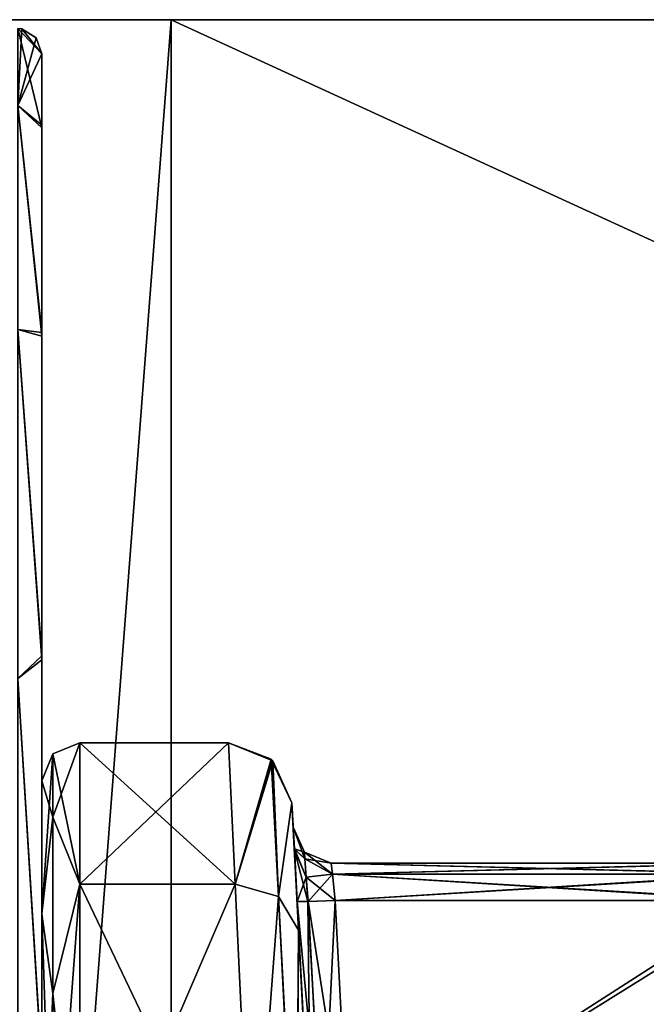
# Model space of a CAD drawing. Header units: inches. Extents: x -10 to 10, y -2.3 to 4.3.
# Tile 222 of 256: x -9.119 to -8.626, y -0.231 to 0.545. Entities that reach past the tile are written whole.
import ezdxf

# ---------------------------------------------------------------- set-up
doc = ezdxf.new("R2010")
doc.units = ezdxf.units.IN
doc.header["$LTSCALE"] = 65.185185
doc.header["$MEASUREMENT"] = 0
for name, color, linetype in [('1699', 7, 'CONTINUOUS'), ('1700', 7, 'CONTINUOUS'), ('1701', 7, 'CONTINUOUS'), ('1702', 7, 'CONTINUOUS'), ('1703', 7, 'CONTINUOUS'), ('1711', 7, 'CONTINUOUS'), ('173', 7, 'CONTINUOUS'), ('176', 7, 'CONTINUOUS'), ('177', 7, 'CONTINUOUS'), ('178', 7, 'CONTINUOUS'), ('4618', 7, 'CONTINUOUS'), ('4619', 7, 'CONTINUOUS'), ('4620', 7, 'CONTINUOUS'), ('4634', 7, 'CONTINUOUS'), ('4635', 7, 'CONTINUOUS'), ('4636', 7, 'CONTINUOUS'), ('4637', 7, 'CONTINUOUS'), ('4638', 7, 'CONTINUOUS'), ('4639', 7, 'CONTINUOUS'), ('5105', 7, 'CONTINUOUS'), ('5106', 7, 'CONTINUOUS'), ('5107', 7, 'CONTINUOUS'), ('5108', 7, 'CONTINUOUS'), ('5157', 7, 'CONTINUOUS'), ('5158', 7, 'CONTINUOUS'), ('5159', 7, 'CONTINUOUS'), ('5160', 7, 'CONTINUOUS'), ('5161', 7, 'CONTINUOUS'), ('5162', 7, 'CONTINUOUS'), ('5163', 7, 'CONTINUOUS'), ('5306', 7, 'CONTINUOUS'), ('5307', 7, 'CONTINUOUS'), ('5308', 7, 'CONTINUOUS'), ('6632', 7, 'CONTINUOUS'), ('6633', 7, 'CONTINUOUS'), ('6634', 7, 'CONTINUOUS'), ('6635', 7, 'CONTINUOUS'), ('6636', 7, 'CONTINUOUS'), ('6637', 7, 'CONTINUOUS'), ('6638', 7, 'CONTINUOUS'), ('6640', 7, 'CONTINUOUS'), ('6641', 7, 'CONTINUOUS'), ('8196', 7, 'CONTINUOUS'), ('8576', 7, 'CONTINUOUS'), ('8581', 7, 'CONTINUOUS'), ('8582', 7, 'CONTINUOUS'), ('8584', 7, 'CONTINUOUS'), ('8585', 7, 'CONTINUOUS'), ('8594', 7, 'CONTINUOUS')]:
    doc.layers.add(name, color=color, linetype=linetype)

msp = doc.modelspace()

# ---------------------------------------------------------------- linework, layer by layer
at = {"layer": '1699', "linetype": 'Continuous'}
for points in [[(-9.09321, -0.03379, 2.6), (-9.09321, -0.0835, 2.81533), (-9.072, -0.025, 2.6), (-9.09321, -0.03379, 2.6)], [(-9.072, -0.025, 2.6), (-9.09321, -0.0835, 2.81533), (-9.072, -0.13643, 2.91466), (-9.072, -0.025, 2.6)], [(-9.102, -0.055, 2.6), (-9.102, -0.15979, 2.89575), (-9.09321, -0.03379, 2.6), (-9.102, -0.055, 2.6)], [(-9.09321, -0.03379, 2.6), (-9.102, -0.15979, 2.89575), (-9.09321, -0.0835, 2.81533), (-9.09321, -0.03379, 2.6)], [(-9.09321, -0.0835, 2.81533), (-9.102, -0.15979, 2.89575), (-9.09321, -0.22258, 2.98708), (-9.09321, -0.0835, 2.81533)], [(-9.09321, -0.0835, 2.81533), (-9.09321, -0.22258, 2.98708), (-9.072, -0.13643, 2.91466), (-9.09321, -0.0835, 2.81533)], [(-9.09321, -0.42287, 3.08048), (-9.072, -0.42104, 3.08907), (-9.072, -0.13643, 2.91466), (-9.09321, -0.42287, 3.08048)], [(-9.09321, -0.22258, 2.98708), (-9.09321, -0.42287, 3.08048), (-9.072, -0.13643, 2.91466), (-9.09321, -0.22258, 2.98708)], [(-9.102, -0.15979, 2.89575), (-9.102, -0.42728, 3.05973), (-9.09321, -0.22258, 2.98708), (-9.102, -0.15979, 2.89575)], [(-9.102, -0.42728, 3.05973), (-9.09321, -0.42287, 3.08048), (-9.09321, -0.22258, 2.98708), (-9.102, -0.42728, 3.05973)]]:
    msp.add_3dface(points, dxfattribs=at)
at = {"layer": '1700', "linetype": 'Continuous'}
for points in [[(-9.072, -0.025, 1.4), (-9.09321, -0.03379, 1.4), (-9.072, -0.025, 2.6), (-9.072, -0.025, 1.4)], [(-9.09321, -0.03379, 1.4), (-9.09321, -0.03379, 2.6), (-9.072, -0.025, 2.6), (-9.09321, -0.03379, 1.4)], [(-9.102, -0.055, 1.4), (-9.102, -0.055, 2.6), (-9.09321, -0.03379, 2.6), (-9.102, -0.055, 1.4)], [(-9.09321, -0.03379, 1.4), (-9.102, -0.055, 1.4), (-9.09321, -0.03379, 2.6), (-9.09321, -0.03379, 1.4)]]:
    msp.add_3dface(points, dxfattribs=at)
at = {"layer": '1701', "linetype": 'Continuous'}
for points in [[(-8.95484, -0.025, 1.4), (-9.072, -0.025, 1.4), (-9.072, -0.025, 2.6), (-8.95484, -0.025, 1.4)], [(-8.95484, -0.025, 1.4), (-9.072, -0.025, 2.6), (-8.95484, -0.025, 2.6), (-8.95484, -0.025, 1.4)]]:
    msp.add_3dface(points, dxfattribs=at)
at = {"layer": '1702', "linetype": 'Continuous'}
for points in [[(-8.95484, -0.025, 1.4), (-8.95484, -0.025, 2.6), (-8.9209, -0.03829, 2.6), (-8.95484, -0.025, 1.4)], [(-8.92116, -0.03805, 1.4), (-8.95484, -0.025, 1.4), (-8.9209, -0.03829, 2.6), (-8.92116, -0.03805, 1.4)], [(-8.90491, -0.07238, 1.39978), (-8.92116, -0.03805, 1.4), (-8.90491, -0.07238, 2.60021), (-8.90491, -0.07238, 1.39978)], [(-8.90491, -0.07238, 2.60021), (-8.92116, -0.03805, 1.4), (-8.9209, -0.03829, 2.6), (-8.90491, -0.07238, 2.60021)]]:
    msp.add_3dface(points, dxfattribs=at)
at = {"layer": '1703', "linetype": 'Continuous'}
for points in [[(-8.94959, -0.13636, 1.08542), (-8.95484, -0.025, 1.4), (-8.92116, -0.03805, 1.4), (-8.94959, -0.13636, 1.08542)], [(-8.94959, -0.13636, 1.08542), (-8.92116, -0.03805, 1.4), (-8.91551, -0.14623, 1.09458), (-8.94959, -0.13636, 1.08542)], [(-8.92116, -0.03805, 1.4), (-8.90491, -0.07238, 1.39978), (-8.91551, -0.14623, 1.09458), (-8.92116, -0.03805, 1.4)], [(-8.91551, -0.14623, 1.09458), (-8.90491, -0.07238, 1.39978), (-8.89965, -0.17279, 1.11674), (-8.91551, -0.14623, 1.09458)], [(-8.93616, -0.42104, 0.91093), (-8.94959, -0.13636, 1.08542), (-8.91551, -0.14623, 1.09458), (-8.93616, -0.42104, 0.91093)], [(-8.90157, -0.42221, 0.92494), (-8.93616, -0.42104, 0.91093), (-8.91551, -0.14623, 1.09458), (-8.90157, -0.42221, 0.92494)], [(-8.90157, -0.42221, 0.92494), (-8.91551, -0.14623, 1.09458), (-8.89965, -0.17279, 1.11674), (-8.90157, -0.42221, 0.92494)], [(-8.88622, -0.42905, 0.95979), (-8.90157, -0.42221, 0.92494), (-8.89965, -0.17279, 1.11674), (-8.88622, -0.42905, 0.95979)]]:
    msp.add_3dface(points, dxfattribs=at)
at = {"layer": '1711', "linetype": 'Continuous'}
for points in [[(-9.102, -0.15978, -2.89574), (-9.102, -1.575, -0.69632), (-9.102, -0.055, -2.6), (-9.102, -0.15978, -2.89574)], [(-9.102, -0.055, -2.6), (-9.102, -1.575, -0.69632), (-9.102, -0.055, -1.4), (-9.102, -0.055, -2.6)], [(-9.102, -0.055, -1.4), (-9.102, -1.575, -0.69632), (-9.102, -0.15979, -1.10425), (-9.102, -0.055, -1.4)], [(-9.102, -0.42728, -3.05973), (-9.102, -1.575, -0.69632), (-9.102, -0.15978, -2.89574), (-9.102, -0.42728, -3.05973)], [(-9.102, -1.575, -0.69632), (-9.102, -0.42728, -0.94027), (-9.102, -0.15979, -1.10425), (-9.102, -1.575, -0.69632)]]:
    msp.add_3dface(points, dxfattribs=at)
at = {"layer": '173', "linetype": 'Continuous'}
for points in [[(-9.102, 0.51814, 1.99237), (-9.102, 0.45988, 1.62712), (-9.12095, 0.53813, 2), (-9.102, 0.51814, 1.99237)], [(-9.12095, 0.53813, 2), (-9.102, 0.45988, 1.62712), (-9.12095, 0.47729, 1.61585), (-9.12095, 0.53813, 2)], [(-9.11784, 0.53772, 2), (-9.102, 0.51814, 1.99237), (-9.12095, 0.53813, 2), (-9.11784, 0.53772, 2)], [(-9.10646, 0.53075, 2), (-9.102, 0.51814, 1.99237), (-9.11784, 0.53772, 2), (-9.10646, 0.53075, 2)], [(-9.102, 0.51816, 2), (-9.102, 0.51814, 1.99237), (-9.10646, 0.53075, 2), (-9.102, 0.51816, 2)], [(-9.102, 0.45988, 1.62712), (-9.102, 0.29541, 1.29633), (-9.12095, 0.47729, 1.61585), (-9.102, 0.45988, 1.62712)], [(-9.12095, 0.47729, 1.61585), (-9.102, 0.29541, 1.29633), (-9.12095, 0.30072, 1.26931), (-9.12095, 0.47729, 1.61585)], [(-9.102, 0.29541, 1.29633), (-9.102, 0.04051, 1.0303), (-9.12095, 0.30072, 1.26931), (-9.102, 0.29541, 1.29633)], [(-9.12095, 0.30072, 1.26931), (-9.102, 0.04051, 1.0303), (-9.12095, 0.02569, 0.99428), (-9.12095, 0.30072, 1.26931)], [(-9.102, 0.04051, 1.0303), (-9.102, -0.28211, 0.85234), (-9.12095, 0.02569, 0.99428), (-9.102, 0.04051, 1.0303)], [(-9.12095, 0.02569, 0.99428), (-9.102, -0.28211, 0.85234), (-9.12095, -0.32085, 0.81771), (-9.12095, 0.02569, 0.99428)]]:
    msp.add_3dface(points, dxfattribs=at)
at = {"layer": '176', "linetype": 'Continuous'}
for points in [[(-9.102, 0.51814, 1.99237), (-9.102, 0.51816, 2), (-9.102, -0.055, 1.4), (-9.102, 0.51814, 1.99237)], [(-9.102, -0.055, 1.4), (-9.102, 0.51816, 2), (-9.102, 0.46181, 2.36681), (-9.102, -0.055, 1.4)], [(-9.102, 0.45988, 1.62712), (-9.102, 0.51814, 1.99237), (-9.102, -0.055, 1.4), (-9.102, 0.45988, 1.62712)], [(-9.102, -0.055, 2.6), (-9.102, -0.055, 1.4), (-9.102, 0.46181, 2.36681), (-9.102, -0.055, 2.6)], [(-9.102, 0.29834, 2.69949), (-9.102, -0.055, 2.6), (-9.102, 0.46181, 2.36681), (-9.102, 0.29834, 2.69949)], [(-9.102, 0.29541, 1.29633), (-9.102, 0.45988, 1.62712), (-9.102, -0.055, 1.4), (-9.102, 0.29541, 1.29633)], [(-9.102, -0.15979, 2.89575), (-9.102, -0.055, 2.6), (-9.102, 0.29834, 2.69949), (-9.102, -0.15979, 2.89575)], [(-9.102, 0.04355, 2.96736), (-9.102, -0.15979, 2.89575), (-9.102, 0.29834, 2.69949), (-9.102, 0.04355, 2.96736)], [(-9.102, 0.04051, 1.0303), (-9.102, 0.29541, 1.29633), (-9.102, -0.15978, 1.10426), (-9.102, 0.04051, 1.0303)], [(-9.102, -0.15978, 1.10426), (-9.102, 0.29541, 1.29633), (-9.102, -0.055, 1.4), (-9.102, -0.15978, 1.10426)], [(-9.102, -0.42728, 3.05973), (-9.102, -0.15979, 2.89575), (-9.102, 0.04355, 2.96736), (-9.102, -0.42728, 3.05973)], [(-9.102, -0.27969, 3.14677), (-9.102, -0.42728, 3.05973), (-9.102, 0.04355, 2.96736), (-9.102, -0.27969, 3.14677)], [(-9.102, -0.28211, 0.85234), (-9.102, 0.04051, 1.0303), (-9.102, -0.42728, 0.94027), (-9.102, -0.28211, 0.85234)], [(-9.102, -0.42728, 0.94027), (-9.102, 0.04051, 1.0303), (-9.102, -0.15978, 1.10426), (-9.102, -0.42728, 0.94027)]]:
    msp.add_3dface(points, dxfattribs=at)
at = {"layer": '177', "linetype": 'Continuous'}
for points in [[(-9.072, -0.13643, 1.08534), (-9.09321, -0.03379, 1.4), (-9.072, -0.025, 1.4), (-9.072, -0.13643, 1.08534)], [(-9.09321, -0.0835, 1.18467), (-9.102, -0.055, 1.4), (-9.09321, -0.03379, 1.4), (-9.09321, -0.0835, 1.18467)], [(-9.09321, -0.0835, 1.18467), (-9.09321, -0.03379, 1.4), (-9.072, -0.13643, 1.08534), (-9.09321, -0.0835, 1.18467)], [(-9.102, -0.15978, 1.10426), (-9.102, -0.055, 1.4), (-9.09321, -0.0835, 1.18467), (-9.102, -0.15978, 1.10426)], [(-9.09321, -0.22258, 1.01292), (-9.102, -0.15978, 1.10426), (-9.09321, -0.0835, 1.18467), (-9.09321, -0.22258, 1.01292)], [(-9.09321, -0.22258, 1.01292), (-9.09321, -0.0835, 1.18467), (-9.072, -0.13643, 1.08534), (-9.09321, -0.22258, 1.01292)], [(-9.072, -0.42104, 0.91093), (-9.09321, -0.22258, 1.01292), (-9.072, -0.13643, 1.08534), (-9.072, -0.42104, 0.91093)], [(-9.09321, -0.42287, 0.91952), (-9.102, -0.42728, 0.94027), (-9.102, -0.15978, 1.10426), (-9.09321, -0.42287, 0.91952)], [(-9.09321, -0.42287, 0.91952), (-9.102, -0.15978, 1.10426), (-9.09321, -0.22258, 1.01292), (-9.09321, -0.42287, 0.91952)], [(-9.072, -0.42104, 0.91093), (-9.09321, -0.42287, 0.91952), (-9.09321, -0.22258, 1.01292), (-9.072, -0.42104, 0.91093)]]:
    msp.add_3dface(points, dxfattribs=at)
at = {"layer": '178', "linetype": 'Continuous'}
for points in [[(-9.072, -0.13643, 1.08534), (-9.072, -0.025, 1.4), (-8.94959, -0.13636, 1.08542), (-9.072, -0.13643, 1.08534)], [(-8.94959, -0.13636, 1.08542), (-9.072, -0.025, 1.4), (-8.95484, -0.025, 1.4), (-8.94959, -0.13636, 1.08542)], [(-8.93616, -0.42104, 0.91093), (-9.072, -0.13643, 1.08534), (-8.94959, -0.13636, 1.08542), (-8.93616, -0.42104, 0.91093)], [(-9.072, -0.42104, 0.91093), (-9.072, -0.13643, 1.08534), (-8.93616, -0.42104, 0.91093), (-9.072, -0.42104, 0.91093)]]:
    msp.add_3dface(points, dxfattribs=at)
at = {"layer": '4618', "linetype": 'Continuous'}
for points in [[(-8.9209, -0.03829, 2.6), (-8.95484, -0.025, 2.6), (-8.94959, -0.13636, 2.91458), (-8.9209, -0.03829, 2.6)], [(-8.91551, -0.14623, 2.90542), (-8.9209, -0.03829, 2.6), (-8.94959, -0.13636, 2.91458), (-8.91551, -0.14623, 2.90542)], [(-8.90491, -0.07238, 2.60021), (-8.9209, -0.03829, 2.6), (-8.91551, -0.14623, 2.90542), (-8.90491, -0.07238, 2.60021)], [(-8.90491, -0.07238, 2.60021), (-8.91551, -0.14623, 2.90542), (-8.89965, -0.17278, 2.88325), (-8.90491, -0.07238, 2.60021)], [(-8.93616, -0.42104, 3.08907), (-8.91551, -0.14623, 2.90542), (-8.94959, -0.13636, 2.91458), (-8.93616, -0.42104, 3.08907)], [(-8.93616, -0.42104, 3.08907), (-8.90102, -0.42229, 3.07453), (-8.91551, -0.14623, 2.90542), (-8.93616, -0.42104, 3.08907)], [(-8.91551, -0.14623, 2.90542), (-8.90102, -0.42229, 3.07453), (-8.89965, -0.17278, 2.88325), (-8.91551, -0.14623, 2.90542)], [(-8.90102, -0.42229, 3.07453), (-8.88622, -0.42905, 3.04022), (-8.89965, -0.17278, 2.88325), (-8.90102, -0.42229, 3.07453)]]:
    msp.add_3dface(points, dxfattribs=at)
at = {"layer": '4619', "linetype": 'Continuous'}
for points in [[(-9.072, -0.025, 2.6), (-9.072, -0.13643, 2.91466), (-8.95484, -0.025, 2.6), (-9.072, -0.025, 2.6)], [(-8.95484, -0.025, 2.6), (-9.072, -0.13643, 2.91466), (-8.94959, -0.13636, 2.91458), (-8.95484, -0.025, 2.6)], [(-9.072, -0.42104, 3.08907), (-8.93616, -0.42104, 3.08907), (-8.94959, -0.13636, 2.91458), (-9.072, -0.42104, 3.08907)], [(-9.072, -0.13643, 2.91466), (-9.072, -0.42104, 3.08907), (-8.94959, -0.13636, 2.91458), (-9.072, -0.13643, 2.91466)]]:
    msp.add_3dface(points, dxfattribs=at)
at = {"layer": '4620', "linetype": 'Continuous'}
for points in [[(-8.90491, -0.07238, 1.39978), (-8.90491, -0.07238, 2.60021), (-8.90391, -0.09157, 1.97535), (-8.90491, -0.07238, 1.39978)], [(-8.89965, -0.17279, 1.11674), (-8.90491, -0.07238, 1.39978), (-8.8722, -0.69666, 1.20918), (-8.89965, -0.17279, 1.11674)], [(-8.8722, -0.69666, 1.20918), (-8.90491, -0.07238, 1.39978), (-8.87845, -0.57743, 1.25844), (-8.8722, -0.69666, 1.20918)], [(-8.87845, -0.57743, 1.25844), (-8.90491, -0.07238, 1.39978), (-8.88163, -0.51666, 1.37243), (-8.87845, -0.57743, 1.25844)], [(-8.88163, -0.51666, 1.37243), (-8.90491, -0.07238, 1.39978), (-8.88479, -0.45627, 1.78776), (-8.88163, -0.51666, 1.37243)], [(-8.88479, -0.45627, 1.78776), (-8.90491, -0.07238, 1.39978), (-8.90084, -0.15003, 1.9154), (-8.88479, -0.45627, 1.78776)], [(-8.90084, -0.15003, 1.9154), (-8.90491, -0.07238, 1.39978), (-8.90302, -0.10855, 1.93355), (-8.90084, -0.15003, 1.9154)], [(-8.90302, -0.10855, 1.93355), (-8.90491, -0.07238, 1.39978), (-8.90391, -0.09157, 1.97535), (-8.90302, -0.10855, 1.93355)], [(-8.90491, -0.07238, 2.60021), (-8.8882, -0.3912, 2.09186), (-8.89008, -0.35539, 2.08998), (-8.90491, -0.07238, 2.60021)], [(-8.8882, -0.3912, 2.09186), (-8.90491, -0.07238, 2.60021), (-8.88683, -0.41738, 2.1555), (-8.8882, -0.3912, 2.09186)], [(-8.90491, -0.07238, 2.60021), (-8.89008, -0.35539, 2.08998), (-8.90084, -0.15003, 2.0846), (-8.90491, -0.07238, 2.60021)], [(-8.90491, -0.07238, 2.60021), (-8.89965, -0.17278, 2.88325), (-8.88163, -0.51666, 2.62754), (-8.90491, -0.07238, 2.60021)], [(-8.90391, -0.09157, 1.97535), (-8.90491, -0.07238, 2.60021), (-8.90391, -0.09157, 2.02465), (-8.90391, -0.09157, 1.97535)], [(-8.90391, -0.09157, 2.02465), (-8.90491, -0.07238, 2.60021), (-8.90301, -0.10861, 2.06651), (-8.90391, -0.09157, 2.02465)], [(-8.90301, -0.10861, 2.06651), (-8.90491, -0.07238, 2.60021), (-8.90084, -0.15003, 2.0846), (-8.90301, -0.10861, 2.06651)], [(-8.88683, -0.41738, 2.1555), (-8.90491, -0.07238, 2.60021), (-8.88479, -0.45627, 2.21224), (-8.88683, -0.41738, 2.1555)], [(-8.88479, -0.45627, 2.21224), (-8.90491, -0.07238, 2.60021), (-8.88163, -0.51666, 2.62754), (-8.88479, -0.45627, 2.21224)], [(-8.90491, -0.07238, -1.39979), (-8.89965, -0.17278, -1.11675), (-8.88163, -0.51666, -1.37246), (-8.90491, -0.07238, -1.39979)], [(-8.90491, -0.07238, -2.60022), (-8.90491, -0.07238, -1.39979), (-8.90391, -0.09157, -2.02465), (-8.90491, -0.07238, -2.60022)], [(-8.90391, -0.09157, -2.02465), (-8.90491, -0.07238, -1.39979), (-8.90391, -0.09157, -1.97535), (-8.90391, -0.09157, -2.02465)], [(-8.90391, -0.09157, -1.97535), (-8.90491, -0.07238, -1.39979), (-8.90301, -0.10861, -1.93349), (-8.90391, -0.09157, -1.97535)], [(-8.90301, -0.10861, -1.93349), (-8.90491, -0.07238, -1.39979), (-8.90084, -0.15003, -1.9154), (-8.90301, -0.10861, -1.93349)], [(-8.90084, -0.15003, -1.9154), (-8.90491, -0.07238, -1.39979), (-8.89008, -0.35539, -1.91002), (-8.90084, -0.15003, -1.9154)], [(-8.89008, -0.35539, -1.91002), (-8.90491, -0.07238, -1.39979), (-8.8882, -0.3912, -1.90814), (-8.89008, -0.35539, -1.91002)], [(-8.8882, -0.3912, -1.90814), (-8.90491, -0.07238, -1.39979), (-8.88683, -0.41738, -1.8445), (-8.8882, -0.3912, -1.90814)], [(-8.88683, -0.41738, -1.8445), (-8.90491, -0.07238, -1.39979), (-8.88479, -0.45627, -1.78776), (-8.88683, -0.41738, -1.8445)], [(-8.88479, -0.45627, -1.78776), (-8.90491, -0.07238, -1.39979), (-8.88163, -0.51666, -1.37246), (-8.88479, -0.45627, -1.78776)], [(-8.89965, -0.17279, -2.88326), (-8.90491, -0.07238, -2.60022), (-8.8722, -0.69666, -2.79082), (-8.89965, -0.17279, -2.88326)], [(-8.8722, -0.69666, -2.79082), (-8.90491, -0.07238, -2.60022), (-8.87845, -0.57743, -2.74156), (-8.8722, -0.69666, -2.79082)], [(-8.87845, -0.57743, -2.74156), (-8.90491, -0.07238, -2.60022), (-8.88163, -0.51666, -2.62757), (-8.87845, -0.57743, -2.74156)], [(-8.88163, -0.51666, -2.62757), (-8.90491, -0.07238, -2.60022), (-8.88479, -0.45627, -2.21224), (-8.88163, -0.51666, -2.62757)], [(-8.88479, -0.45627, -2.21224), (-8.90491, -0.07238, -2.60022), (-8.90084, -0.15003, -2.0846), (-8.88479, -0.45627, -2.21224)], [(-8.90084, -0.15003, -2.0846), (-8.90491, -0.07238, -2.60022), (-8.90302, -0.10855, -2.06645), (-8.90084, -0.15003, -2.0846)], [(-8.90302, -0.10855, -2.06645), (-8.90491, -0.07238, -2.60022), (-8.90391, -0.09157, -2.02465), (-8.90302, -0.10855, -2.06645)], [(-8.88683, -0.41736, 1.84452), (-8.88479, -0.45627, 1.78776), (-8.90084, -0.15003, 1.9154), (-8.88683, -0.41736, 1.84452)], [(-8.8882, -0.3912, 1.90814), (-8.88683, -0.41736, 1.84452), (-8.90084, -0.15003, 1.9154), (-8.8882, -0.3912, 1.90814)], [(-8.89008, -0.35539, 1.91002), (-8.8882, -0.3912, 1.90814), (-8.90084, -0.15003, 1.9154), (-8.89008, -0.35539, 1.91002)], [(-8.88683, -0.41736, -2.15548), (-8.88479, -0.45627, -2.21224), (-8.90084, -0.15003, -2.0846), (-8.88683, -0.41736, -2.15548)], [(-8.8882, -0.3912, -2.09186), (-8.88683, -0.41736, -2.15548), (-8.90084, -0.15003, -2.0846), (-8.8882, -0.3912, -2.09186)], [(-8.89008, -0.35539, -2.08998), (-8.8882, -0.3912, -2.09186), (-8.90084, -0.15003, -2.0846), (-8.89008, -0.35539, -2.08998)], [(-8.88622, -0.42905, -0.95978), (-8.82625, -1.57343, -1.16726), (-8.89965, -0.17278, -1.11675), (-8.88622, -0.42905, -0.95978)], [(-8.89965, -0.17278, 2.88325), (-8.88622, -0.42905, 3.04022), (-8.82625, -1.57343, 2.83274), (-8.89965, -0.17278, 2.88325)], [(-8.88163, -0.51666, 2.62754), (-8.89965, -0.17278, 2.88325), (-8.87846, -0.57714, 2.7413), (-8.88163, -0.51666, 2.62754)], [(-8.87846, -0.57714, 2.7413), (-8.89965, -0.17278, 2.88325), (-8.8722, -0.69665, 2.79082), (-8.87846, -0.57714, 2.7413)], [(-8.8722, -0.69665, 2.79082), (-8.89965, -0.17278, 2.88325), (-8.82625, -1.57343, 2.83274), (-8.8722, -0.69665, 2.79082)], [(-8.89965, -0.17278, -1.11675), (-8.82625, -1.57343, -1.16726), (-8.8722, -0.69665, -1.20918), (-8.89965, -0.17278, -1.11675)], [(-8.88163, -0.51666, -1.37246), (-8.89965, -0.17278, -1.11675), (-8.87846, -0.57714, -1.2587), (-8.88163, -0.51666, -1.37246)], [(-8.87846, -0.57714, -1.2587), (-8.89965, -0.17278, -1.11675), (-8.8722, -0.69665, -1.20918), (-8.87846, -0.57714, -1.2587)], [(-8.88622, -0.42905, 0.95979), (-8.89965, -0.17279, 1.11674), (-8.87784, -0.58902, 0.92578), (-8.88622, -0.42905, 0.95979)], [(-8.87784, -0.58902, 0.92578), (-8.89965, -0.17279, 1.11674), (-8.82625, -1.57343, 1.16726), (-8.87784, -0.58902, 0.92578)], [(-8.82625, -1.57343, 1.16726), (-8.89965, -0.17279, 1.11674), (-8.8722, -0.69666, 1.20918), (-8.82625, -1.57343, 1.16726)], [(-8.89965, -0.17279, -2.88326), (-8.87784, -0.58902, -3.07422), (-8.88622, -0.42905, -3.04021), (-8.89965, -0.17279, -2.88326)], [(-8.87784, -0.58902, -3.07422), (-8.89965, -0.17279, -2.88326), (-8.82625, -1.57343, -2.83274), (-8.87784, -0.58902, -3.07422)], [(-8.82625, -1.57343, -2.83274), (-8.89965, -0.17279, -2.88326), (-8.8722, -0.69666, -2.79082), (-8.82625, -1.57343, -2.83274)]]:
    msp.add_3dface(points, dxfattribs=at)
at = {"layer": '4634', "linetype": 'Continuous'}
for points in [[(-8.90084, -0.15003, -1.9154), (-8.89008, -0.35539, -1.91002), (-8.88129, -0.35576, -1.93119), (-8.90084, -0.15003, -1.9154)], [(-8.90084, -0.15003, -1.9154), (-8.88129, -0.35576, -1.93119), (-8.89203, -0.15009, -1.93661), (-8.90084, -0.15003, -1.9154)], [(-8.89203, -0.15009, -1.93661), (-8.86012, -0.355, -1.94), (-8.87089, -0.14921, -1.94539), (-8.89203, -0.15009, -1.93661)], [(-8.88129, -0.35576, -1.93119), (-8.86012, -0.355, -1.94), (-8.89203, -0.15009, -1.93661), (-8.88129, -0.35576, -1.93119)]]:
    msp.add_3dface(points, dxfattribs=at)
at = {"layer": '4635', "linetype": 'Continuous'}
for points in [[(-8.90391, -0.09157, -1.97535), (-8.90301, -0.10861, -1.93349), (-8.89513, -0.11124, -1.97538), (-8.90391, -0.09157, -1.97535)], [(-8.90301, -0.10861, -1.93349), (-8.90084, -0.15003, -1.9154), (-8.8936, -0.13085, -1.94165), (-8.90301, -0.10861, -1.93349)], [(-8.89513, -0.11124, -1.97538), (-8.90301, -0.10861, -1.93349), (-8.89473, -0.11653, -1.95581), (-8.89513, -0.11124, -1.97538)], [(-8.89473, -0.11653, -1.95581), (-8.90301, -0.10861, -1.93349), (-8.8936, -0.13085, -1.94165), (-8.89473, -0.11653, -1.95581)], [(-8.89513, -0.11124, -1.97538), (-8.89473, -0.11653, -1.95581), (-8.87395, -0.12, -1.97538), (-8.89513, -0.11124, -1.97538)], [(-8.89473, -0.11653, -1.95581), (-8.8936, -0.13085, -1.94165), (-8.87306, -0.12849, -1.95447), (-8.89473, -0.11653, -1.95581)], [(-8.87395, -0.12, -1.97538), (-8.89473, -0.11653, -1.95581), (-8.87306, -0.12849, -1.95447), (-8.87395, -0.12, -1.97538)], [(-8.90084, -0.15003, -1.9154), (-8.89203, -0.15009, -1.93661), (-8.8936, -0.13085, -1.94165), (-8.90084, -0.15003, -1.9154)], [(-8.8936, -0.13085, -1.94165), (-8.89203, -0.15009, -1.93661), (-8.87306, -0.12849, -1.95447), (-8.8936, -0.13085, -1.94165)], [(-8.89203, -0.15009, -1.93661), (-8.87089, -0.14921, -1.94539), (-8.87306, -0.12849, -1.95447), (-8.89203, -0.15009, -1.93661)]]:
    msp.add_3dface(points, dxfattribs=at)
at = {"layer": '4636', "linetype": 'Continuous'}
for points in [[(-8.90391, -0.09157, -2.02465), (-8.90391, -0.09157, -1.97535), (-8.89513, -0.11124, -1.97538), (-8.90391, -0.09157, -2.02465)], [(-8.90391, -0.09157, -2.02465), (-8.89513, -0.11124, -1.97538), (-8.89509, -0.11128, -2.02462), (-8.90391, -0.09157, -2.02465)], [(-8.89513, -0.11124, -1.97538), (-8.87395, -0.12, -1.97538), (-8.89509, -0.11128, -2.02462), (-8.89513, -0.11124, -1.97538)], [(-8.89509, -0.11128, -2.02462), (-8.87395, -0.12, -1.97538), (-8.87395, -0.12, -2.02462), (-8.89509, -0.11128, -2.02462)]]:
    msp.add_3dface(points, dxfattribs=at)
at = {"layer": '4637', "linetype": 'Continuous'}
for points in [[(-8.90302, -0.10855, -2.06645), (-8.90391, -0.09157, -2.02465), (-8.89473, -0.11654, -2.04421), (-8.90302, -0.10855, -2.06645)], [(-8.90391, -0.09157, -2.02465), (-8.89509, -0.11128, -2.02462), (-8.89473, -0.11654, -2.04421), (-8.90391, -0.09157, -2.02465)], [(-8.90084, -0.15003, -2.0846), (-8.90302, -0.10855, -2.06645), (-8.89239, -0.1501, -2.06374), (-8.90084, -0.15003, -2.0846)], [(-8.89239, -0.1501, -2.06374), (-8.90302, -0.10855, -2.06645), (-8.8936, -0.13087, -2.05836), (-8.89239, -0.1501, -2.06374)], [(-8.8936, -0.13087, -2.05836), (-8.90302, -0.10855, -2.06645), (-8.89473, -0.11654, -2.04421), (-8.8936, -0.13087, -2.05836)], [(-8.89473, -0.11654, -2.04421), (-8.89509, -0.11128, -2.02462), (-8.87305, -0.1285, -2.04554), (-8.89473, -0.11654, -2.04421)], [(-8.89509, -0.11128, -2.02462), (-8.87395, -0.12, -2.02462), (-8.87305, -0.1285, -2.04554), (-8.89509, -0.11128, -2.02462)], [(-8.8936, -0.13087, -2.05836), (-8.89473, -0.11654, -2.04421), (-8.87305, -0.1285, -2.04554), (-8.8936, -0.13087, -2.05836)], [(-8.87089, -0.14921, -2.05461), (-8.8936, -0.13087, -2.05836), (-8.87305, -0.1285, -2.04554), (-8.87089, -0.14921, -2.05461)], [(-8.89239, -0.1501, -2.06374), (-8.8936, -0.13087, -2.05836), (-8.87089, -0.14921, -2.05461), (-8.89239, -0.1501, -2.06374)]]:
    msp.add_3dface(points, dxfattribs=at)
at = {"layer": '4638', "linetype": 'Continuous'}
for points in [[(-8.89008, -0.35539, -2.08998), (-8.90084, -0.15003, -2.0846), (-8.89239, -0.1501, -2.06374), (-8.89008, -0.35539, -2.08998)], [(-8.89239, -0.1501, -2.06374), (-8.87089, -0.14921, -2.05461), (-8.88086, -0.35576, -2.06839), (-8.89239, -0.1501, -2.06374)], [(-8.89008, -0.35539, -2.08998), (-8.89239, -0.1501, -2.06374), (-8.88086, -0.35576, -2.06839), (-8.89008, -0.35539, -2.08998)], [(-8.88086, -0.35576, -2.06839), (-8.87089, -0.14921, -2.05461), (-8.86012, -0.355, -2.06), (-8.88086, -0.35576, -2.06839)]]:
    msp.add_3dface(points, dxfattribs=at)
at = {"layer": '4639', "linetype": 'Continuous'}
for points in [[(-7.70891, -0.355, -2.06), (-8.86012, -0.355, -2.06), (-8.35413, -0.12065, -2.05386), (-7.70891, -0.355, -2.06)], [(-8.35413, -0.12065, -2.05386), (-8.86012, -0.355, -2.06), (-8.53005, -0.14921, -2.05461), (-8.35413, -0.12065, -2.05386)], [(-8.86012, -0.355, -2.06), (-8.87089, -0.14921, -2.05461), (-8.53005, -0.14921, -2.05461), (-8.86012, -0.355, -2.06)]]:
    msp.add_3dface(points, dxfattribs=at)
at = {"layer": '5105', "linetype": 'Continuous'}
for points in [[(-8.87089, -0.14921, -1.94539), (-8.86012, -0.355, -1.94), (-8.53978, -0.14921, -1.94539), (-8.87089, -0.14921, -1.94539)], [(-8.86012, -0.355, -1.94), (-7.71828, -0.355, -1.94), (-8.53978, -0.14921, -1.94539), (-8.86012, -0.355, -1.94)]]:
    msp.add_3dface(points, dxfattribs=at)
at = {"layer": '5106', "linetype": 'Continuous'}
for points in [[(-8.87395, -0.12, -1.97538), (-8.87306, -0.12849, -1.95447), (-8.53978, -0.12, -1.97538), (-8.87395, -0.12, -1.97538)], [(-8.53978, -0.12, -1.97538), (-8.87306, -0.12849, -1.95447), (-8.53978, -0.12881, -1.95414), (-8.53978, -0.12, -1.97538)], [(-8.87306, -0.12849, -1.95447), (-8.87089, -0.14921, -1.94539), (-8.53978, -0.12881, -1.95414), (-8.87306, -0.12849, -1.95447)], [(-8.87089, -0.14921, -1.94539), (-8.53978, -0.14921, -1.94539), (-8.53978, -0.12881, -1.95414), (-8.87089, -0.14921, -1.94539)]]:
    msp.add_3dface(points, dxfattribs=at)
at = {"layer": '5107', "linetype": 'Continuous'}
for points in [[(-8.87395, -0.12, -2.02462), (-8.87395, -0.12, -1.97538), (-8.53978, -0.12, -1.97538), (-8.87395, -0.12, -2.02462)], [(-8.87395, -0.12, -2.02462), (-8.53978, -0.12, -1.97538), (-8.53534, -0.12, -2.00006), (-8.87395, -0.12, -2.02462)], [(-8.53031, -0.12, -2.02462), (-8.87395, -0.12, -2.02462), (-8.53534, -0.12, -2.00006), (-8.53031, -0.12, -2.02462)]]:
    msp.add_3dface(points, dxfattribs=at)
at = {"layer": '5108', "linetype": 'Continuous'}
for points in [[(-8.87305, -0.1285, -2.04554), (-8.87395, -0.12, -2.02462), (-8.53031, -0.1282, -2.04523), (-8.87305, -0.1285, -2.04554)], [(-8.87395, -0.12, -2.02462), (-8.53031, -0.12, -2.02462), (-8.53031, -0.1282, -2.04523), (-8.87395, -0.12, -2.02462)], [(-8.53005, -0.14921, -2.05461), (-8.87305, -0.1285, -2.04554), (-8.53031, -0.1282, -2.04523), (-8.53005, -0.14921, -2.05461)], [(-8.87089, -0.14921, -2.05461), (-8.87305, -0.1285, -2.04554), (-8.53005, -0.14921, -2.05461), (-8.87089, -0.14921, -2.05461)]]:
    msp.add_3dface(points, dxfattribs=at)
at = {"layer": '5157', "linetype": 'Continuous'}
for points in [[(-8.87089, -0.14921, 2.05461), (-8.86012, -0.355, 2.06), (-8.53006, -0.14921, 2.05461), (-8.87089, -0.14921, 2.05461)], [(-8.86012, -0.355, 2.06), (-7.70891, -0.355, 2.06), (-8.53006, -0.14921, 2.05461), (-8.86012, -0.355, 2.06)]]:
    msp.add_3dface(points, dxfattribs=at)
at = {"layer": '5158', "linetype": 'Continuous'}
for points in [[(-8.89008, -0.35539, 2.08998), (-8.88129, -0.35576, 2.06881), (-8.90084, -0.15003, 2.0846), (-8.89008, -0.35539, 2.08998)], [(-8.90084, -0.15003, 2.0846), (-8.88129, -0.35576, 2.06881), (-8.89203, -0.15009, 2.06339), (-8.90084, -0.15003, 2.0846)], [(-8.86012, -0.355, 2.06), (-8.87089, -0.14921, 2.05461), (-8.89203, -0.15009, 2.06339), (-8.86012, -0.355, 2.06)], [(-8.88129, -0.35576, 2.06881), (-8.86012, -0.355, 2.06), (-8.89203, -0.15009, 2.06339), (-8.88129, -0.35576, 2.06881)]]:
    msp.add_3dface(points, dxfattribs=at)
at = {"layer": '5159', "linetype": 'Continuous'}
for points in [[(-8.90391, -0.09157, 2.02465), (-8.90301, -0.10861, 2.06651), (-8.89513, -0.11124, 2.02462), (-8.90391, -0.09157, 2.02465)], [(-8.90301, -0.10861, 2.06651), (-8.90084, -0.15003, 2.0846), (-8.8936, -0.13085, 2.05835), (-8.90301, -0.10861, 2.06651)], [(-8.89513, -0.11124, 2.02462), (-8.90301, -0.10861, 2.06651), (-8.89473, -0.11653, 2.04419), (-8.89513, -0.11124, 2.02462)], [(-8.89473, -0.11653, 2.04419), (-8.90301, -0.10861, 2.06651), (-8.8936, -0.13085, 2.05835), (-8.89473, -0.11653, 2.04419)], [(-8.89513, -0.11124, 2.02462), (-8.89473, -0.11653, 2.04419), (-8.87395, -0.12, 2.02462), (-8.89513, -0.11124, 2.02462)], [(-8.89473, -0.11653, 2.04419), (-8.8936, -0.13085, 2.05835), (-8.87306, -0.12849, 2.04553), (-8.89473, -0.11653, 2.04419)], [(-8.87395, -0.12, 2.02462), (-8.89473, -0.11653, 2.04419), (-8.87306, -0.12849, 2.04553), (-8.87395, -0.12, 2.02462)], [(-8.90084, -0.15003, 2.0846), (-8.89203, -0.15009, 2.06339), (-8.8936, -0.13085, 2.05835), (-8.90084, -0.15003, 2.0846)], [(-8.8936, -0.13085, 2.05835), (-8.89203, -0.15009, 2.06339), (-8.87306, -0.12849, 2.04553), (-8.8936, -0.13085, 2.05835)], [(-8.89203, -0.15009, 2.06339), (-8.87089, -0.14921, 2.05461), (-8.87306, -0.12849, 2.04553), (-8.89203, -0.15009, 2.06339)]]:
    msp.add_3dface(points, dxfattribs=at)
at = {"layer": '5160', "linetype": 'Continuous'}
for points in [[(-8.90391, -0.09157, 1.97535), (-8.90391, -0.09157, 2.02465), (-8.89513, -0.11124, 2.02462), (-8.90391, -0.09157, 1.97535)], [(-8.90391, -0.09157, 1.97535), (-8.89513, -0.11124, 2.02462), (-8.89509, -0.11128, 1.97538), (-8.90391, -0.09157, 1.97535)], [(-8.89513, -0.11124, 2.02462), (-8.87395, -0.12, 2.02462), (-8.89509, -0.11128, 1.97538), (-8.89513, -0.11124, 2.02462)], [(-8.89509, -0.11128, 1.97538), (-8.87395, -0.12, 2.02462), (-8.87395, -0.12, 1.97538), (-8.89509, -0.11128, 1.97538)]]:
    msp.add_3dface(points, dxfattribs=at)
at = {"layer": '5161', "linetype": 'Continuous'}
for points in [[(-8.90302, -0.10855, 1.93355), (-8.90391, -0.09157, 1.97535), (-8.89473, -0.11654, 1.95579), (-8.90302, -0.10855, 1.93355)], [(-8.90391, -0.09157, 1.97535), (-8.89509, -0.11128, 1.97538), (-8.89473, -0.11654, 1.95579), (-8.90391, -0.09157, 1.97535)], [(-8.90084, -0.15003, 1.9154), (-8.90302, -0.10855, 1.93355), (-8.89239, -0.1501, 1.93626), (-8.90084, -0.15003, 1.9154)], [(-8.89239, -0.1501, 1.93626), (-8.90302, -0.10855, 1.93355), (-8.8936, -0.13087, 1.94164), (-8.89239, -0.1501, 1.93626)], [(-8.8936, -0.13087, 1.94164), (-8.90302, -0.10855, 1.93355), (-8.89473, -0.11654, 1.95579), (-8.8936, -0.13087, 1.94164)], [(-8.89473, -0.11654, 1.95579), (-8.89509, -0.11128, 1.97538), (-8.87305, -0.1285, 1.95446), (-8.89473, -0.11654, 1.95579)], [(-8.89509, -0.11128, 1.97538), (-8.87395, -0.12, 1.97538), (-8.87305, -0.1285, 1.95446), (-8.89509, -0.11128, 1.97538)], [(-8.8936, -0.13087, 1.94164), (-8.89473, -0.11654, 1.95579), (-8.87305, -0.1285, 1.95446), (-8.8936, -0.13087, 1.94164)], [(-8.87089, -0.14921, 1.94539), (-8.8936, -0.13087, 1.94164), (-8.87305, -0.1285, 1.95446), (-8.87089, -0.14921, 1.94539)], [(-8.89239, -0.1501, 1.93626), (-8.8936, -0.13087, 1.94164), (-8.87089, -0.14921, 1.94539), (-8.89239, -0.1501, 1.93626)]]:
    msp.add_3dface(points, dxfattribs=at)
at = {"layer": '5162', "linetype": 'Continuous'}
for points in [[(-8.89008, -0.35539, 1.91002), (-8.90084, -0.15003, 1.9154), (-8.89239, -0.1501, 1.93626), (-8.89008, -0.35539, 1.91002)], [(-8.89239, -0.1501, 1.93626), (-8.87089, -0.14921, 1.94539), (-8.88086, -0.35576, 1.93161), (-8.89239, -0.1501, 1.93626)], [(-8.89008, -0.35539, 1.91002), (-8.89239, -0.1501, 1.93626), (-8.88086, -0.35576, 1.93161), (-8.89008, -0.35539, 1.91002)], [(-8.88086, -0.35576, 1.93161), (-8.87089, -0.14921, 1.94539), (-8.86012, -0.355, 1.94), (-8.88086, -0.35576, 1.93161)]]:
    msp.add_3dface(points, dxfattribs=at)
at = {"layer": '5163', "linetype": 'Continuous'}
for points in [[(-7.71828, -0.355, 1.94), (-8.86012, -0.355, 1.94), (-8.36568, -0.12079, 1.94613), (-7.71828, -0.355, 1.94)], [(-8.36568, -0.12079, 1.94613), (-8.86012, -0.355, 1.94), (-8.53978, -0.14921, 1.94539), (-8.36568, -0.12079, 1.94613)], [(-8.86012, -0.355, 1.94), (-8.87089, -0.14921, 1.94539), (-8.53978, -0.14921, 1.94539), (-8.86012, -0.355, 1.94)]]:
    msp.add_3dface(points, dxfattribs=at)
at = {"layer": '5306', "linetype": 'Continuous'}
for points in [[(-8.87395, -0.12, 2.02462), (-8.87306, -0.12849, 2.04553), (-8.53031, -0.12, 2.02462), (-8.87395, -0.12, 2.02462)], [(-8.53031, -0.12, 2.02462), (-8.87306, -0.12849, 2.04553), (-8.53031, -0.12882, 2.04587), (-8.53031, -0.12, 2.02462)], [(-8.87306, -0.12849, 2.04553), (-8.87089, -0.14921, 2.05461), (-8.53031, -0.12882, 2.04587), (-8.87306, -0.12849, 2.04553)], [(-8.87089, -0.14921, 2.05461), (-8.53006, -0.14921, 2.05461), (-8.53031, -0.12882, 2.04587), (-8.87089, -0.14921, 2.05461)]]:
    msp.add_3dface(points, dxfattribs=at)
at = {"layer": '5307', "linetype": 'Continuous'}
for points in [[(-8.87395, -0.12, 1.97538), (-8.87395, -0.12, 2.02462), (-8.53031, -0.12, 2.02462), (-8.87395, -0.12, 1.97538)], [(-8.53978, -0.12, 1.97538), (-8.87395, -0.12, 1.97538), (-8.53534, -0.12, 2.00006), (-8.53978, -0.12, 1.97538)], [(-8.87395, -0.12, 1.97538), (-8.53031, -0.12, 2.02462), (-8.53534, -0.12, 2.00006), (-8.87395, -0.12, 1.97538)]]:
    msp.add_3dface(points, dxfattribs=at)
at = {"layer": '5308', "linetype": 'Continuous'}
for points in [[(-8.87305, -0.1285, 1.95446), (-8.87395, -0.12, 1.97538), (-8.53978, -0.12819, 1.95478), (-8.87305, -0.1285, 1.95446)], [(-8.87395, -0.12, 1.97538), (-8.53978, -0.12, 1.97538), (-8.53978, -0.12819, 1.95478), (-8.87395, -0.12, 1.97538)], [(-8.53978, -0.14921, 1.94539), (-8.87305, -0.1285, 1.95446), (-8.53978, -0.12819, 1.95478), (-8.53978, -0.14921, 1.94539)], [(-8.87089, -0.14921, 1.94539), (-8.87305, -0.1285, 1.95446), (-8.53978, -0.14921, 1.94539), (-8.87089, -0.14921, 1.94539)]]:
    msp.add_3dface(points, dxfattribs=at)
at = {"layer": '6632', "linetype": 'Continuous'}
for points in [[(-8.92119, -0.03802, -1.4), (-8.95484, -0.025, -1.4), (-8.94959, -0.13636, -1.08542), (-8.92119, -0.03802, -1.4)], [(-8.91551, -0.14623, -1.09458), (-8.92119, -0.03802, -1.4), (-8.94959, -0.13636, -1.08542), (-8.91551, -0.14623, -1.09458)], [(-8.91551, -0.14623, -1.09458), (-8.90491, -0.07238, -1.39979), (-8.92119, -0.03802, -1.4), (-8.91551, -0.14623, -1.09458)], [(-8.89965, -0.17278, -1.11675), (-8.90491, -0.07238, -1.39979), (-8.91551, -0.14623, -1.09458), (-8.89965, -0.17278, -1.11675)], [(-8.93616, -0.42104, -0.91093), (-8.91551, -0.14623, -1.09458), (-8.94959, -0.13636, -1.08542), (-8.93616, -0.42104, -0.91093)], [(-8.93616, -0.42104, -0.91093), (-8.90102, -0.42229, -0.92547), (-8.91551, -0.14623, -1.09458), (-8.93616, -0.42104, -0.91093)], [(-8.90102, -0.42229, -0.92547), (-8.89965, -0.17278, -1.11675), (-8.91551, -0.14623, -1.09458), (-8.90102, -0.42229, -0.92547)], [(-8.90102, -0.42229, -0.92547), (-8.88622, -0.42905, -0.95978), (-8.89965, -0.17278, -1.11675), (-8.90102, -0.42229, -0.92547)]]:
    msp.add_3dface(points, dxfattribs=at)
at = {"layer": '6633', "linetype": 'Continuous'}
for points in [[(-8.94959, -0.13636, -1.08542), (-8.95484, -0.025, -1.4), (-9.072, -0.13643, -1.08534), (-8.94959, -0.13636, -1.08542)], [(-8.95484, -0.025, -1.4), (-9.072, -0.025, -1.4), (-9.072, -0.13643, -1.08534), (-8.95484, -0.025, -1.4)], [(-9.072, -0.42104, -0.91093), (-8.93616, -0.42104, -0.91093), (-8.94959, -0.13636, -1.08542), (-9.072, -0.42104, -0.91093)], [(-9.072, -0.42104, -0.91093), (-8.94959, -0.13636, -1.08542), (-9.072, -0.13643, -1.08534), (-9.072, -0.42104, -0.91093)]]:
    msp.add_3dface(points, dxfattribs=at)
at = {"layer": '6634', "linetype": 'Continuous'}
for points in [[(-9.072, -0.13643, -1.08534), (-9.072, -0.025, -1.4), (-9.09321, -0.0835, -1.18467), (-9.072, -0.13643, -1.08534)], [(-9.072, -0.025, -1.4), (-9.09321, -0.03379, -1.4), (-9.09321, -0.0835, -1.18467), (-9.072, -0.025, -1.4)], [(-9.102, -0.055, -1.4), (-9.102, -0.15979, -1.10425), (-9.09321, -0.03379, -1.4), (-9.102, -0.055, -1.4)], [(-9.09321, -0.03379, -1.4), (-9.102, -0.15979, -1.10425), (-9.09321, -0.0835, -1.18467), (-9.09321, -0.03379, -1.4)], [(-9.09321, -0.0835, -1.18467), (-9.102, -0.15979, -1.10425), (-9.09321, -0.22258, -1.01292), (-9.09321, -0.0835, -1.18467)], [(-9.072, -0.13643, -1.08534), (-9.09321, -0.0835, -1.18467), (-9.09321, -0.22258, -1.01292), (-9.072, -0.13643, -1.08534)], [(-9.09321, -0.42287, -0.91952), (-9.072, -0.42104, -0.91093), (-9.072, -0.13643, -1.08534), (-9.09321, -0.42287, -0.91952)], [(-9.09321, -0.42287, -0.91952), (-9.072, -0.13643, -1.08534), (-9.09321, -0.22258, -1.01292), (-9.09321, -0.42287, -0.91952)], [(-9.102, -0.15979, -1.10425), (-9.102, -0.42728, -0.94027), (-9.09321, -0.22258, -1.01292), (-9.102, -0.15979, -1.10425)], [(-9.102, -0.42728, -0.94027), (-9.09321, -0.42287, -0.91952), (-9.09321, -0.22258, -1.01292), (-9.102, -0.42728, -0.94027)]]:
    msp.add_3dface(points, dxfattribs=at)
at = {"layer": '6635', "linetype": 'Continuous'}
for points in [[(-9.09321, -0.03379, -1.4), (-9.072, -0.025, -1.4), (-9.09321, -0.03379, -2.6), (-9.09321, -0.03379, -1.4)], [(-9.09321, -0.03379, -2.6), (-9.072, -0.025, -1.4), (-9.072, -0.025, -2.6), (-9.09321, -0.03379, -2.6)], [(-9.102, -0.055, -2.6), (-9.102, -0.055, -1.4), (-9.09321, -0.03379, -1.4), (-9.102, -0.055, -2.6)], [(-9.102, -0.055, -2.6), (-9.09321, -0.03379, -1.4), (-9.09321, -0.03379, -2.6), (-9.102, -0.055, -2.6)]]:
    msp.add_3dface(points, dxfattribs=at)
at = {"layer": '6636', "linetype": 'Continuous'}
for points in [[(-9.09321, -0.03379, -2.6), (-9.072, -0.025, -2.6), (-9.072, -0.13643, -2.91466), (-9.09321, -0.03379, -2.6)], [(-9.102, -0.055, -2.6), (-9.09321, -0.03379, -2.6), (-9.09321, -0.0835, -2.81533), (-9.102, -0.055, -2.6)], [(-9.09321, -0.0835, -2.81533), (-9.09321, -0.03379, -2.6), (-9.072, -0.13643, -2.91466), (-9.09321, -0.0835, -2.81533)], [(-9.102, -0.15978, -2.89574), (-9.102, -0.055, -2.6), (-9.09321, -0.0835, -2.81533), (-9.102, -0.15978, -2.89574)], [(-9.09321, -0.22258, -2.98708), (-9.102, -0.15978, -2.89574), (-9.09321, -0.0835, -2.81533), (-9.09321, -0.22258, -2.98708)], [(-9.09321, -0.22258, -2.98708), (-9.09321, -0.0835, -2.81533), (-9.072, -0.13643, -2.91466), (-9.09321, -0.22258, -2.98708)], [(-9.072, -0.42104, -3.08907), (-9.09321, -0.22258, -2.98708), (-9.072, -0.13643, -2.91466), (-9.072, -0.42104, -3.08907)], [(-9.102, -0.42728, -3.05973), (-9.102, -0.15978, -2.89574), (-9.09321, -0.42287, -3.08048), (-9.102, -0.42728, -3.05973)], [(-9.09321, -0.42287, -3.08048), (-9.102, -0.15978, -2.89574), (-9.09321, -0.22258, -2.98708), (-9.09321, -0.42287, -3.08048)], [(-9.072, -0.42104, -3.08907), (-9.09321, -0.42287, -3.08048), (-9.09321, -0.22258, -2.98708), (-9.072, -0.42104, -3.08907)]]:
    msp.add_3dface(points, dxfattribs=at)
at = {"layer": '6637', "linetype": 'Continuous'}
for points in [[(-9.072, -0.13643, -2.91466), (-9.072, -0.025, -2.6), (-8.94959, -0.13636, -2.91458), (-9.072, -0.13643, -2.91466)], [(-8.94959, -0.13636, -2.91458), (-9.072, -0.025, -2.6), (-8.95484, -0.025, -2.6), (-8.94959, -0.13636, -2.91458)], [(-8.93616, -0.42104, -3.08907), (-9.072, -0.13643, -2.91466), (-8.94959, -0.13636, -2.91458), (-8.93616, -0.42104, -3.08907)], [(-8.93616, -0.42104, -3.08907), (-9.072, -0.42104, -3.08907), (-9.072, -0.13643, -2.91466), (-8.93616, -0.42104, -3.08907)]]:
    msp.add_3dface(points, dxfattribs=at)
at = {"layer": '6638', "linetype": 'Continuous'}
for points in [[(-8.94959, -0.13636, -2.91458), (-8.95484, -0.025, -2.6), (-8.91995, -0.03919, -2.6), (-8.94959, -0.13636, -2.91458)], [(-8.91551, -0.14623, -2.90542), (-8.94959, -0.13636, -2.91458), (-8.91995, -0.03919, -2.6), (-8.91551, -0.14623, -2.90542)], [(-8.90491, -0.07238, -2.60022), (-8.91551, -0.14623, -2.90542), (-8.91995, -0.03919, -2.6), (-8.90491, -0.07238, -2.60022)], [(-8.90491, -0.07238, -2.60022), (-8.89965, -0.17279, -2.88326), (-8.91551, -0.14623, -2.90542), (-8.90491, -0.07238, -2.60022)], [(-8.93616, -0.42104, -3.08907), (-8.94959, -0.13636, -2.91458), (-8.91551, -0.14623, -2.90542), (-8.93616, -0.42104, -3.08907)], [(-8.90157, -0.42221, -3.07506), (-8.93616, -0.42104, -3.08907), (-8.91551, -0.14623, -2.90542), (-8.90157, -0.42221, -3.07506)], [(-8.89965, -0.17279, -2.88326), (-8.90157, -0.42221, -3.07506), (-8.91551, -0.14623, -2.90542), (-8.89965, -0.17279, -2.88326)], [(-8.89965, -0.17279, -2.88326), (-8.88622, -0.42905, -3.04021), (-8.90157, -0.42221, -3.07506), (-8.89965, -0.17279, -2.88326)]]:
    msp.add_3dface(points, dxfattribs=at)
at = {"layer": '6640', "linetype": 'Continuous'}
for points in [[(-8.95484, -0.025, -1.4), (-8.92119, -0.03802, -1.4), (-8.95484, -0.025, -2.6), (-8.95484, -0.025, -1.4)], [(-8.95484, -0.025, -2.6), (-8.92119, -0.03802, -1.4), (-8.91995, -0.03919, -2.6), (-8.95484, -0.025, -2.6)], [(-8.92119, -0.03802, -1.4), (-8.90491, -0.07238, -1.39979), (-8.91995, -0.03919, -2.6), (-8.92119, -0.03802, -1.4)], [(-8.90491, -0.07238, -1.39979), (-8.90491, -0.07238, -2.60022), (-8.91995, -0.03919, -2.6), (-8.90491, -0.07238, -1.39979)]]:
    msp.add_3dface(points, dxfattribs=at)
at = {"layer": '6641', "linetype": 'Continuous'}
for points in [[(-9.072, -0.025, -1.4), (-8.95484, -0.025, -1.4), (-8.95484, -0.025, -2.6), (-9.072, -0.025, -1.4)], [(-9.072, -0.025, -2.6), (-9.072, -0.025, -1.4), (-8.95484, -0.025, -2.6), (-9.072, -0.025, -2.6)]]:
    msp.add_3dface(points, dxfattribs=at)
at = {"layer": '8196', "linetype": 'Continuous'}
for points in [[(-9.11784, 0.53772, 2), (-9.12095, 0.53813, 2), (-9.12095, 0.47729, 2.38415), (-9.11784, 0.53772, 2)], [(-9.10646, 0.53075, 2), (-9.11784, 0.53772, 2), (-9.12095, 0.47729, 2.38415), (-9.10646, 0.53075, 2)], [(-9.102, 0.51816, 2), (-9.10646, 0.53075, 2), (-9.12095, 0.47729, 2.38415), (-9.102, 0.51816, 2)], [(-9.102, 0.46181, 2.36681), (-9.102, 0.51816, 2), (-9.12095, 0.47729, 2.38415), (-9.102, 0.46181, 2.36681)], [(-9.102, 0.29834, 2.69949), (-9.102, 0.46181, 2.36681), (-9.12095, 0.47729, 2.38415), (-9.102, 0.29834, 2.69949)], [(-9.12095, 0.30072, 2.73069), (-9.102, 0.29834, 2.69949), (-9.12095, 0.47729, 2.38415), (-9.12095, 0.30072, 2.73069)], [(-9.102, 0.04355, 2.96736), (-9.102, 0.29834, 2.69949), (-9.12095, 0.30072, 2.73069), (-9.102, 0.04355, 2.96736)], [(-9.12095, 0.02569, 3.00572), (-9.102, 0.04355, 2.96736), (-9.12095, 0.30072, 2.73069), (-9.12095, 0.02569, 3.00572)], [(-9.102, -0.27969, 3.14677), (-9.102, 0.04355, 2.96736), (-9.12095, 0.02569, 3.00572), (-9.102, -0.27969, 3.14677)], [(-9.12095, -0.32085, 3.18229), (-9.102, -0.27969, 3.14677), (-9.12095, 0.02569, 3.00572), (-9.12095, -0.32085, 3.18229)]]:
    msp.add_3dface(points, dxfattribs=at)
at = {"layer": '8576', "linetype": 'Continuous'}
for points in [[(-9, 0.545, 13.9861), (-9.19165, -1.955, 13.94786), (-9.19167, 0.545, 13.94785), (-9, 0.545, 13.9861)], [(-9, -1.955, 13.9861), (-9.19165, -1.955, 13.94786), (-9, 0.545, 13.9861), (-9, -1.955, 13.9861)]]:
    msp.add_3dface(points, dxfattribs=at)
at = {"layer": '8581', "linetype": 'Continuous'}
for points in [[(-9.32884, -1.955, 14.05488), (-9, -1.955, 14.1431), (-9.32883, 0.545, 14.05489), (-9.32884, -1.955, 14.05488)], [(-9.32883, 0.545, 14.05489), (-9, -1.955, 14.1431), (-9, 0.545, 14.1431), (-9.32883, 0.545, 14.05489)]]:
    msp.add_3dface(points, dxfattribs=at)
at = {"layer": '8582', "linetype": 'Continuous'}
for points in [[(-9, 0.545, 13.9861), (-9.19167, 0.545, 13.94785), (-9.32883, 0.545, 14.05489), (-9, 0.545, 13.9861)], [(-9, 0.545, 13.9861), (-9.32883, 0.545, 14.05489), (-9, 0.545, 14.1431), (-9, 0.545, 13.9861)]]:
    msp.add_3dface(points, dxfattribs=at)
at = {"layer": '8584', "linetype": 'Continuous'}
for points in [[(-9, 0.545, 13.9861), (-9, 0.545, 14.1431), (-3.55711, 0.545, 14.1431), (-9, 0.545, 13.9861)], [(-3.55711, 0.545, 13.9861), (-9, 0.545, 13.9861), (-3.55711, 0.545, 14.1431), (-3.55711, 0.545, 13.9861)]]:
    msp.add_3dface(points, dxfattribs=at)
at = {"layer": '8585', "linetype": 'Continuous'}
for points in [[(-9, -1.955, 13.9861), (-9, 0.545, 13.9861), (-3.55711, 0.545, 13.9861), (-9, -1.955, 13.9861)], [(-9, -1.955, 13.9861), (-3.55711, 0.545, 13.9861), (-3.55711, -1.955, 13.9861), (-9, -1.955, 13.9861)]]:
    msp.add_3dface(points, dxfattribs=at)
at = {"layer": '8594', "linetype": 'Continuous'}
for points in [[(-9, 0.545, 14.1431), (-9, -1.955, 14.1431), (-3.55711, -1.955, 14.1431), (-9, 0.545, 14.1431)], [(-3.55711, 0.545, 14.1431), (-9, 0.545, 14.1431), (-3.55711, -1.955, 14.1431), (-3.55711, 0.545, 14.1431)]]:
    msp.add_3dface(points, dxfattribs=at)

doc.saveas('drawing.dxf')
